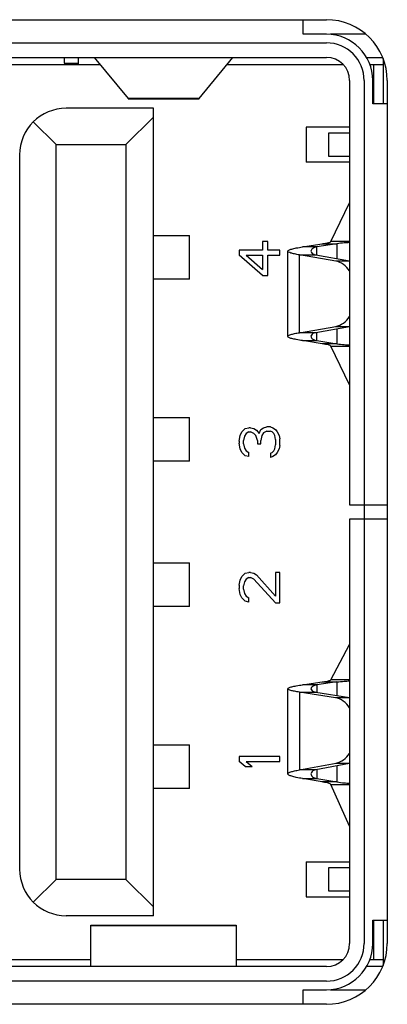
# Model space of a CAD drawing. Header units: millimetres. Extents: x 0 to 2731, y -3524 to -2222.
# Tile 87 of 221: x 1230 to 1235, y -2584 to -2570. Entities that reach past the tile are written whole.
import ezdxf

# ---------------------------------------------------------------- set-up
doc = ezdxf.new("R2010")
doc.units = ezdxf.units.MM
doc.header["$LTSCALE"] = 46.255
doc.layers.add('00_COMPONENTS', color=7, linetype='CONTINUOUS')

msp = doc.modelspace()

# ---------------------------------------------------------------- linework, layer by layer
at = {"layer": '00_COMPONENTS', "color": 4}
for p, q in [((1221.413, -2570.055), (1234.393, -2570.055)), ((1221.413, -2570.373), (1234.393, -2570.373)), ((1234.913, -2570.893), (1234.913, -2582.753)), ((1235.231, -2570.893), (1235.231, -2582.753)), ((1232.642, -2571.14), (1231.664, -2571.14)), ((1234.263, -2573.179), (1234.063, -2573.179)), ((1234.263, -2573.289), (1234.263, -2573.179)), ((1234.337, -2573.136), (1234.537, -2573.136)), ((1234.713, -2573.103), (1234.455, -2573.103)), ((1234.537, -2573.136), (1234.537, -2573.339)), ((1234.021, -2573.289), (1234.246, -2573.289)), ((1234.021, -2574.358), (1234.021, -2573.289)), ((1234.713, -2573.375), (1234.522, -2573.375)), ((1234.522, -2574.271), (1234.713, -2574.271)), ((1234.246, -2574.358), (1234.021, -2574.358)), ((1234.263, -2574.467), (1234.263, -2574.358)), ((1234.537, -2574.307), (1234.537, -2574.51)), ((1234.063, -2574.467), (1234.263, -2574.467)), ((1234.537, -2574.51), (1234.337, -2574.51)), ((1234.455, -2574.543), (1234.713, -2574.543)), ((1234.713, -2579.13), (1234.455, -2579.13)), ((1234.263, -2579.199), (1234.063, -2579.199)), ((1234.263, -2579.199), (1234.263, -2579.3)), ((1234.337, -2579.16), (1234.537, -2579.16)), ((1234.337, -2579.16), (1234.537, -2579.16)), ((1234.537, -2579.16), (1234.537, -2579.346)), ((1234.021, -2579.3), (1234.246, -2579.3)), ((1234.021, -2579.3), (1234.021, -2580.369)), ((1234.713, -2579.378), (1234.519, -2579.378)), ((1234.526, -2580.275), (1234.713, -2580.275)), ((1234.537, -2580.314), (1234.537, -2580.534)), ((1234.246, -2580.369), (1234.021, -2580.369)), ((1234.063, -2580.488), (1234.263, -2580.488)), ((1234.263, -2580.369), (1234.263, -2580.488)), ((1234.537, -2580.534), (1234.337, -2580.534)), ((1234.537, -2580.534), (1234.337, -2580.534)), ((1234.455, -2580.569), (1234.713, -2580.569)), ((1231.153, -2582.506), (1233.153, -2582.506)), ((1234.393, -2583.273), (1221.413, -2583.273)), ((1234.393, -2583.591), (1221.413, -2583.591))]:
    msp.add_line(p, q, dxfattribs=at)
at = {"layer": '00_COMPONENTS', "color": 7}
for p, q in [((1234.073, -2570.255), (1234.073, -2570.055)), ((1234.393, -2570.255), (1234.073, -2570.255)), ((1234.936, -2570.255), (1234.448, -2570.255)), ((1221.413, -2570.573), (1234.393, -2570.573)), ((1230.783, -2570.573), (1230.783, -2570.653)), ((1230.983, -2570.673), (1230.983, -2570.573)), ((1231.198, -2570.575), (1231.664, -2571.14)), ((1232.642, -2571.14), (1233.108, -2570.575)), ((1234.945, -2570.573), (1235.168, -2570.573)), ((1235.173, -2570.587), (1235.173, -2571.213)), ((1224.544, -2570.673), (1231.279, -2570.673)), ((1230.783, -2570.653), (1230.983, -2570.653)), ((1233.027, -2570.673), (1234.625, -2570.673)), ((1234.992, -2570.673), (1235.173, -2570.673)), ((1235.043, -2570.673), (1235.043, -2571.213)), ((1234.713, -2570.893), (1234.713, -2576.723)), ((1235.031, -2571.213), (1235.031, -2570.893)), ((1231.67, -2571.143), (1232.637, -2571.143)), ((1232.013, -2571.273), (1230.813, -2571.273)), ((1232.013, -2582.373), (1232.013, -2571.273)), ((1235.231, -2571.213), (1235.031, -2571.213)), ((1232.013, -2571.393), (1231.633, -2571.773)), ((1230.361, -2571.46), (1230.673, -2571.773)), ((1234.713, -2571.533), (1234.113, -2571.533)), ((1234.113, -2571.533), (1234.113, -2572.013)), ((1234.713, -2571.613), (1234.423, -2571.613)), ((1234.423, -2571.613), (1234.423, -2571.931)), ((1230.673, -2571.773), (1231.633, -2571.773)), ((1230.673, -2581.873), (1230.673, -2571.773)), ((1231.633, -2571.773), (1231.633, -2581.873)), ((1230.173, -2571.913), (1230.173, -2581.733)), ((1234.423, -2571.931), (1234.713, -2571.931)), ((1234.713, -2572.013), (1234.113, -2572.013)), ((1234.455, -2573.103), (1234.713, -2572.573)), ((1232.013, -2573.023), (1232.508, -2573.023)), ((1232.508, -2573.623), (1232.508, -2573.023)), ((1233.586, -2573.106), (1233.515, -2573.106)), ((1233.515, -2573.106), (1233.515, -2573.223)), ((1233.586, -2573.223), (1233.586, -2573.106)), ((1234.063, -2573.179), (1234.337, -2573.136)), ((1234.537, -2573.136), (1234.263, -2573.179)), ((1233.515, -2573.223), (1233.193, -2573.223)), ((1233.193, -2573.223), (1233.193, -2573.293)), ((1233.515, -2573.573), (1233.193, -2573.293)), ((1233.289, -2573.293), (1233.515, -2573.293)), ((1233.289, -2573.293), (1233.515, -2573.491)), ((1233.515, -2573.293), (1233.515, -2573.491)), ((1233.753, -2573.223), (1233.586, -2573.223)), ((1233.586, -2573.293), (1233.753, -2573.293)), ((1233.586, -2573.573), (1233.586, -2573.293)), ((1233.753, -2573.293), (1233.753, -2573.223)), ((1233.863, -2574.409), (1233.863, -2573.237)), ((1234.522, -2573.375), (1234.021, -2573.289)), ((1234.246, -2573.289), (1234.713, -2573.369)), ((1233.515, -2573.573), (1233.586, -2573.573)), ((1232.508, -2573.623), (1232.013, -2573.623)), ((1234.021, -2574.358), (1234.522, -2574.271)), ((1234.713, -2574.277), (1234.246, -2574.358)), ((1234.337, -2574.51), (1234.063, -2574.467)), ((1234.263, -2574.467), (1234.537, -2574.51)), ((1234.713, -2575.073), (1234.455, -2574.543)), ((1232.013, -2575.523), (1232.508, -2575.523)), ((1232.508, -2576.123), (1232.508, -2575.523)), ((1233.205, -2575.77), (1233.229, -2575.723)), ((1233.229, -2575.723), (1233.277, -2575.676)), ((1233.289, -2575.746), (1233.265, -2575.781)), ((1233.277, -2575.676), (1233.324, -2575.665)), ((1233.324, -2575.723), (1233.289, -2575.746)), ((1233.348, -2575.665), (1233.324, -2575.665)), ((1233.324, -2575.723), (1233.348, -2575.723)), ((1233.348, -2575.665), (1233.396, -2575.676)), ((1233.396, -2575.746), (1233.348, -2575.723)), ((1233.396, -2575.676), (1233.431, -2575.7)), ((1233.42, -2575.77), (1233.396, -2575.746)), ((1233.431, -2575.7), (1233.467, -2575.746)), ((1233.467, -2575.746), (1233.491, -2575.688)), ((1233.491, -2575.688), (1233.527, -2575.665)), ((1233.527, -2575.735), (1233.503, -2575.77)), ((1233.527, -2575.665), (1233.574, -2575.653)), ((1233.574, -2575.711), (1233.527, -2575.735)), ((1233.622, -2575.653), (1233.574, -2575.653)), ((1233.574, -2575.711), (1233.622, -2575.711)), ((1233.622, -2575.653), (1233.658, -2575.665)), ((1233.646, -2575.723), (1233.622, -2575.711)), ((1233.67, -2575.746), (1233.646, -2575.723)), ((1233.658, -2575.665), (1233.694, -2575.688)), ((1233.682, -2575.77), (1233.67, -2575.746)), ((1233.694, -2575.688), (1233.717, -2575.723)), ((1233.717, -2575.723), (1233.741, -2575.77)), ((1233.193, -2575.851), (1233.205, -2575.77)), ((1233.193, -2575.851), (1233.193, -2575.875)), ((1233.205, -2575.956), (1233.193, -2575.875)), ((1233.265, -2575.781), (1233.253, -2575.84)), ((1233.253, -2575.886), (1233.253, -2575.84)), ((1233.253, -2575.886), (1233.265, -2575.945)), ((1233.443, -2575.84), (1233.42, -2575.77)), ((1233.443, -2575.84), (1233.443, -2575.886)), ((1233.443, -2575.886), (1233.491, -2575.886)), ((1233.503, -2575.77), (1233.491, -2575.84)), ((1233.491, -2575.886), (1233.491, -2575.84)), ((1233.694, -2575.828), (1233.682, -2575.77)), ((1233.682, -2575.956), (1233.694, -2575.898)), ((1233.694, -2575.828), (1233.694, -2575.898)), ((1233.741, -2575.77), (1233.753, -2575.816)), ((1233.753, -2575.91), (1233.753, -2575.816)), ((1233.229, -2576.003), (1233.205, -2575.956)), ((1233.277, -2576.05), (1233.229, -2576.003)), ((1233.265, -2575.945), (1233.289, -2575.98)), ((1233.289, -2575.98), (1233.324, -2576.003)), ((1233.324, -2576.061), (1233.324, -2576.003)), ((1233.622, -2576.015), (1233.646, -2576.003)), ((1233.622, -2576.015), (1233.622, -2576.073)), ((1233.646, -2576.003), (1233.67, -2575.98)), ((1233.67, -2575.98), (1233.682, -2575.956)), ((1233.717, -2576.003), (1233.694, -2576.038)), ((1233.741, -2575.956), (1233.717, -2576.003)), ((1233.753, -2575.91), (1233.741, -2575.956)), ((1232.508, -2576.123), (1232.013, -2576.123)), ((1233.324, -2576.061), (1233.277, -2576.05)), ((1233.658, -2576.061), (1233.622, -2576.073)), ((1233.694, -2576.038), (1233.658, -2576.061)), ((1234.713, -2576.723), (1235.231, -2576.723)), ((1235.231, -2576.923), (1234.713, -2576.923)), ((1234.713, -2576.923), (1234.713, -2582.753)), ((1232.013, -2577.523), (1232.508, -2577.523)), ((1232.508, -2578.123), (1232.508, -2577.523)), ((1233.277, -2577.665), (1233.324, -2577.653)), ((1233.348, -2577.653), (1233.324, -2577.653)), ((1233.348, -2577.653), (1233.396, -2577.665)), ((1233.753, -2577.653), (1233.694, -2577.653)), ((1233.694, -2577.653), (1233.694, -2577.98)), ((1233.753, -2578.073), (1233.753, -2577.653)), ((1233.193, -2577.828), (1233.205, -2577.758)), ((1233.205, -2577.758), (1233.229, -2577.711)), ((1233.229, -2577.711), (1233.277, -2577.665)), ((1233.265, -2577.781), (1233.253, -2577.84)), ((1233.289, -2577.746), (1233.265, -2577.781)), ((1233.324, -2577.723), (1233.289, -2577.746)), ((1233.324, -2577.723), (1233.348, -2577.723)), ((1233.396, -2577.746), (1233.348, -2577.723)), ((1233.396, -2577.665), (1233.431, -2577.688)), ((1233.694, -2578.073), (1233.396, -2577.746)), ((1233.431, -2577.688), (1233.694, -2577.98)), ((1233.193, -2577.828), (1233.193, -2577.875)), ((1233.205, -2577.956), (1233.193, -2577.875)), ((1233.253, -2577.886), (1233.253, -2577.84)), ((1233.253, -2577.886), (1233.265, -2577.945)), ((1233.229, -2578.003), (1233.205, -2577.956)), ((1233.277, -2578.05), (1233.229, -2578.003)), ((1233.265, -2577.945), (1233.289, -2577.98)), ((1233.324, -2578.061), (1233.277, -2578.05)), ((1233.289, -2577.98), (1233.324, -2578.003)), ((1233.324, -2578.061), (1233.324, -2578.003)), ((1232.508, -2578.123), (1232.013, -2578.123)), ((1233.694, -2578.073), (1233.753, -2578.073)), ((1234.455, -2579.13), (1234.713, -2578.644)), ((1233.863, -2580.425), (1233.863, -2579.252)), ((1234.063, -2579.199), (1234.337, -2579.16)), ((1234.537, -2579.16), (1234.263, -2579.199)), ((1234.519, -2579.378), (1234.021, -2579.3)), ((1234.246, -2579.3), (1234.713, -2579.373)), ((1232.013, -2580.023), (1232.508, -2580.023)), ((1232.508, -2580.623), (1232.508, -2580.023)), ((1233.753, -2580.183), (1233.193, -2580.183)), ((1233.193, -2580.183), (1233.193, -2580.253)), ((1233.753, -2580.253), (1233.753, -2580.183)), ((1233.277, -2580.323), (1233.193, -2580.253)), ((1233.277, -2580.323), (1233.372, -2580.323)), ((1233.289, -2580.253), (1233.753, -2580.253)), ((1233.289, -2580.253), (1233.372, -2580.323)), ((1234.021, -2580.369), (1234.526, -2580.275)), ((1234.713, -2580.282), (1234.246, -2580.369)), ((1234.337, -2580.534), (1234.063, -2580.488)), ((1234.263, -2580.488), (1234.537, -2580.534)), ((1232.508, -2580.623), (1232.013, -2580.623)), ((1234.712, -2581.141), (1234.455, -2580.569)), ((1234.113, -2581.633), (1234.713, -2581.633)), ((1234.113, -2581.633), (1234.113, -2582.113)), ((1234.713, -2581.715), (1234.423, -2581.715)), ((1234.423, -2581.715), (1234.423, -2582.033)), ((1230.673, -2581.873), (1230.361, -2582.186)), ((1231.633, -2581.873), (1230.673, -2581.873)), ((1231.633, -2581.873), (1232.013, -2582.253)), ((1234.113, -2582.113), (1234.713, -2582.113)), ((1234.423, -2582.033), (1234.713, -2582.033)), ((1232.013, -2582.373), (1230.813, -2582.373)), ((1231.153, -2582.503), (1233.153, -2582.503)), ((1231.153, -2583.071), (1231.153, -2582.503)), ((1233.153, -2582.503), (1233.153, -2583.071)), ((1235.031, -2582.433), (1235.231, -2582.433)), ((1235.031, -2582.753), (1235.031, -2582.433)), ((1235.043, -2582.433), (1235.043, -2582.973)), ((1235.173, -2582.433), (1235.173, -2583.059)), ((1234.393, -2583.073), (1221.413, -2583.073)), ((1224.544, -2582.973), (1231.153, -2582.973)), ((1233.153, -2582.973), (1234.625, -2582.973)), ((1235.168, -2583.073), (1234.945, -2583.073)), ((1234.992, -2582.973), (1235.173, -2582.973)), ((1234.073, -2583.391), (1234.393, -2583.391)), ((1234.073, -2583.591), (1234.073, -2583.391)), ((1234.448, -2583.391), (1234.936, -2583.391))]:
    msp.add_line(p, q, dxfattribs=at)
at = {"layer": '00_COMPONENTS', "color": 4}
for centre, radius, start, end in [((1234.393, -2570.893), 0.838, 0, 90), ((1234.393, -2570.893), 0.52, 0, 90), ((1234.393, -2582.753), 0.838, 270, 0), ((1234.393, -2582.753), 0.52, 270, 0)]:
    msp.add_arc(centre, radius, start, end, dxfattribs=at)
at = {"layer": '00_COMPONENTS', "color": 7}
for centre, radius, start, end in [((1234.393, -2570.893), 0.638, 0, 90), ((1234.393, -2570.893), 0.32, 0, 90), ((1230.813, -2571.913), 0.64, 90, 180), ((1230.813, -2581.733), 0.64, 180, 270), ((1234.393, -2582.753), 0.638, 270, 0), ((1234.393, -2582.753), 0.32, 270, 0)]:
    msp.add_arc(centre, radius, start, end, dxfattribs=at)
for points, knots in [([(1231.664, -2571.14), (1231.664, -2571.14), (1231.666, -2571.142), (1231.668, -2571.143), (1231.67, -2571.143)], [0, 0, 0, 0, 0.306571, 1, 1, 1, 1]), ([(1232.637, -2571.143), (1232.638, -2571.143), (1232.641, -2571.142), (1232.642, -2571.14), (1232.642, -2571.14)], [0, 0, 0, 0, 0.693429, 1, 1, 1, 1]), ([(1233.863, -2573.237), (1233.863, -2573.23), (1233.884, -2573.217), (1233.922, -2573.206), (1233.986, -2573.191), (1234.035, -2573.183), (1234.063, -2573.179)], [0, 0, 0, 0, 0.093222, 0.290705, 0.597163, 1, 1, 1, 1]), ([(1234.263, -2573.179), (1234.251, -2573.18), (1234.23, -2573.186), (1234.198, -2573.202), (1234.181, -2573.224), (1234.181, -2573.238)], [0, 0, 0, 0, 0.340971, 0.616301, 1, 1, 1, 1]), ([(1234.337, -2573.136), (1234.353, -2573.133), (1234.38, -2573.129), (1234.417, -2573.121), (1234.44, -2573.114), (1234.453, -2573.107), (1234.455, -2573.103)], [0, 0, 0, 0, 0.385239, 0.686158, 0.89082, 1, 1, 1, 1]), ([(1234.714, -2573.119), (1234.688, -2573.121), (1234.629, -2573.124), (1234.571, -2573.131), (1234.537, -2573.136)], [0, 0, 0, 0, 0.426848, 1, 1, 1, 1]), ([(1234.021, -2573.289), (1233.999, -2573.285), (1233.96, -2573.278), (1233.909, -2573.265), (1233.879, -2573.255), (1233.863, -2573.243), (1233.863, -2573.237)], [0, 0, 0, 0, 0.402509, 0.70633, 0.902531, 1, 1, 1, 1]), ([(1234.181, -2573.238), (1234.181, -2573.25), (1234.194, -2573.269), (1234.219, -2573.282), (1234.237, -2573.287), (1234.246, -2573.289)], [0, 0, 0, 0, 0.394639, 0.665496, 1, 1, 1, 1]), ([(1234.713, -2573.509), (1234.69, -2573.474), (1234.635, -2573.415), (1234.559, -2573.381), (1234.522, -2573.375)], [0, 0, 0, 0, 0.527372, 1, 1, 1, 1]), ([(1234.522, -2574.271), (1234.559, -2574.265), (1234.635, -2574.231), (1234.69, -2574.172), (1234.713, -2574.137)], [0, 0, 0, 0, 0.472628, 1, 1, 1, 1]), ([(1233.863, -2574.409), (1233.863, -2574.404), (1233.879, -2574.391), (1233.909, -2574.381), (1233.96, -2574.368), (1233.999, -2574.361), (1234.021, -2574.358)], [0, 0, 0, 0, 0.097469, 0.29367, 0.597491, 1, 1, 1, 1]), ([(1234.063, -2574.467), (1234.035, -2574.463), (1233.986, -2574.455), (1233.922, -2574.44), (1233.884, -2574.43), (1233.863, -2574.416), (1233.863, -2574.409)], [0, 0, 0, 0, 0.402837, 0.709295, 0.906778, 1, 1, 1, 1]), ([(1234.246, -2574.358), (1234.237, -2574.359), (1234.219, -2574.364), (1234.194, -2574.378), (1234.181, -2574.397), (1234.181, -2574.408)], [0, 0, 0, 0, 0.33452, 0.60531, 1, 1, 1, 1]), ([(1234.181, -2574.408), (1234.181, -2574.422), (1234.198, -2574.444), (1234.23, -2574.46), (1234.251, -2574.466), (1234.263, -2574.467)], [0, 0, 0, 0, 0.383647, 0.659037, 1, 1, 1, 1]), ([(1234.455, -2574.543), (1234.453, -2574.539), (1234.44, -2574.532), (1234.417, -2574.525), (1234.38, -2574.517), (1234.353, -2574.513), (1234.337, -2574.51)], [0, 0, 0, 0, 0.10918, 0.313842, 0.614761, 1, 1, 1, 1]), ([(1234.537, -2574.51), (1234.571, -2574.516), (1234.629, -2574.522), (1234.688, -2574.525), (1234.714, -2574.527)], [0, 0, 0, 0, 0.573151, 1, 1, 1, 1]), ([(1234.337, -2579.16), (1234.353, -2579.157), (1234.38, -2579.153), (1234.417, -2579.146), (1234.44, -2579.139), (1234.453, -2579.134), (1234.455, -2579.13)], [0, 0, 0, 0, 0.387008, 0.688863, 0.893256, 1, 1, 1, 1]), ([(1234.537, -2579.16), (1234.571, -2579.155), (1234.629, -2579.149), (1234.688, -2579.146), (1234.714, -2579.144)], [0, 0, 0, 0, 0.573249, 1, 1, 1, 1]), ([(1233.863, -2579.252), (1233.863, -2579.246), (1233.885, -2579.234), (1233.922, -2579.224), (1233.986, -2579.21), (1234.035, -2579.203), (1234.063, -2579.199)], [0, 0, 0, 0, 0.089813, 0.286998, 0.594758, 1, 1, 1, 1]), ([(1234.021, -2579.3), (1233.999, -2579.296), (1233.96, -2579.29), (1233.909, -2579.278), (1233.88, -2579.269), (1233.863, -2579.258), (1233.863, -2579.252)], [0, 0, 0, 0, 0.40536, 0.710671, 0.906443, 1, 1, 1, 1]), ([(1234.263, -2579.199), (1234.251, -2579.201), (1234.22, -2579.207), (1234.181, -2579.232), (1234.181, -2579.253)], [0, 0, 0, 0, 0.356621, 1, 1, 1, 1]), ([(1234.181, -2579.253), (1234.181, -2579.264), (1234.194, -2579.282), (1234.219, -2579.294), (1234.237, -2579.298), (1234.246, -2579.3)], [0, 0, 0, 0, 0.382983, 0.657388, 1, 1, 1, 1]), ([(1234.713, -2579.513), (1234.689, -2579.478), (1234.634, -2579.417), (1234.557, -2579.384), (1234.519, -2579.378)], [0, 0, 0, 0, 0.527641, 1, 1, 1, 1]), ([(1234.526, -2580.275), (1234.562, -2580.268), (1234.636, -2580.234), (1234.69, -2580.175), (1234.713, -2580.141)], [0, 0, 0, 0, 0.472865, 1, 1, 1, 1]), ([(1233.863, -2580.425), (1233.863, -2580.419), (1233.878, -2580.405), (1233.909, -2580.394), (1233.96, -2580.381), (1233.999, -2580.373), (1234.021, -2580.369)], [0, 0, 0, 0, 0.101409, 0.298092, 0.600409, 1, 1, 1, 1]), ([(1234.063, -2580.488), (1234.035, -2580.483), (1233.985, -2580.474), (1233.929, -2580.461), (1233.894, -2580.449), (1233.876, -2580.441), (1233.863, -2580.431), (1233.863, -2580.425)], [0, 0, 0, 0, 0.400231, 0.705267, 0.817961, 0.903343, 1, 1, 1, 1]), ([(1234.246, -2580.369), (1234.236, -2580.37), (1234.219, -2580.376), (1234.193, -2580.391), (1234.181, -2580.411), (1234.181, -2580.423)], [0, 0, 0, 0, 0.326935, 0.594609, 1, 1, 1, 1]), ([(1234.181, -2580.423), (1234.181, -2580.438), (1234.197, -2580.462), (1234.229, -2580.48), (1234.251, -2580.486), (1234.263, -2580.488)], [0, 0, 0, 0, 0.393881, 0.666173, 1, 1, 1, 1]), ([(1234.455, -2580.569), (1234.453, -2580.565), (1234.44, -2580.558), (1234.417, -2580.55), (1234.38, -2580.542), (1234.353, -2580.537), (1234.337, -2580.534)], [0, 0, 0, 0, 0.111702, 0.316664, 0.616612, 1, 1, 1, 1]), ([(1234.537, -2580.534), (1234.571, -2580.54), (1234.629, -2580.547), (1234.688, -2580.55), (1234.714, -2580.553)], [0, 0, 0, 0, 0.573365, 1, 1, 1, 1])]:
    msp.add_open_spline(points, degree=3, knots=knots, dxfattribs=at)

doc.saveas('drawing.dxf')
